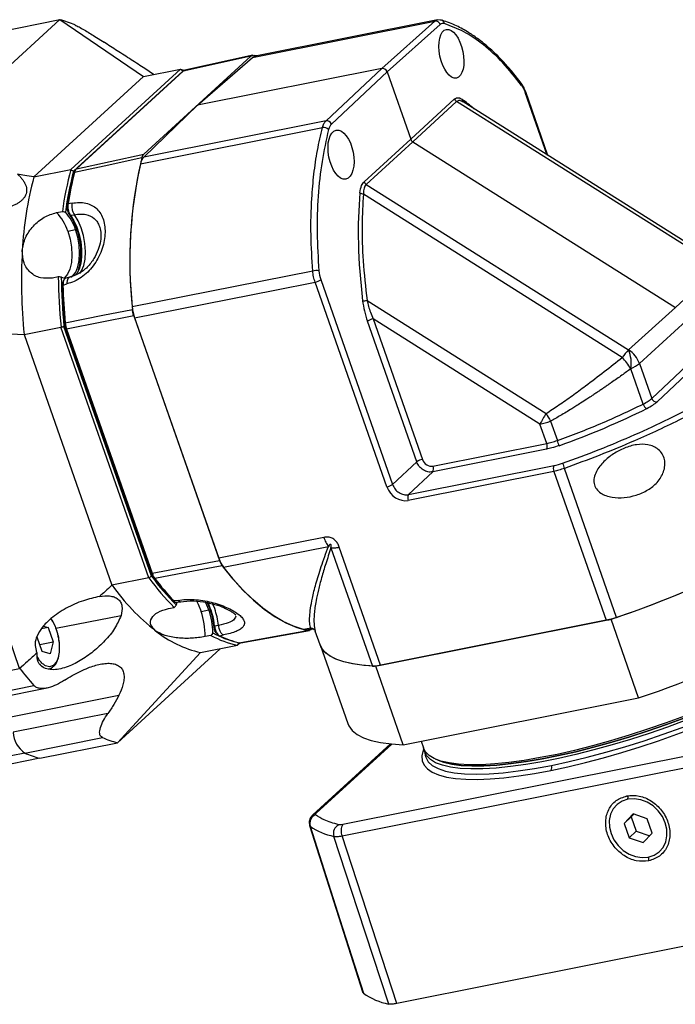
# Model space of a CAD drawing. Header units: millimetres. Extents: x 3238 to 4294, y 1113 to 1860.
# Tile 10 of 17: x 4094 to 4178, y 1322 to 1449. Entities that reach past the tile are written whole.
import ezdxf

# ---------------------------------------------------------------- set-up
doc = ezdxf.new("R2010")
doc.units = ezdxf.units.MM
doc.layers.get('0').update_dxf_attribs({"lineweight": 18})
doc.layers.add('标注线', color=7, linetype='Continuous', lineweight=20)

# ---------------------------------------------------------------- blocks, each defined once
blk = doc.blocks.new('142D11111')
at = {"linetype": 'Continuous', "lineweight": 25}
for p, q in [((80.62, 54.9), (100.72, 73.29)), ((90.22, 71.19), (100.72, 73.29)), ((100.72, 73.29), (112.04, 65.58)), ((126.79, 68.16), (151.47, 73.08)), ((151.84, 73.26), (127.16, 68.34)), ((144.28, 66.69), (151.47, 73.08)), ((152.19, 72.62), (145, 66.23)), ((152.39, 73.23), (151.82, 73.26)), ((105.46, 71.02), (106.68, 70.24)), ((126.57, 68.34), (112.08, 55.1)), ((126.57, 68.34), (117.41, 66.32)), ((126.83, 68.47), (117.62, 66.44)), ((119.33, 61.72), (126.79, 68.16)), ((127.33, 68.38), (126.99, 68.46)), ((113.4, 65.85), (112.19, 66.67)), ((144.28, 66.69), (119.33, 61.72)), ((136.74, 59.61), (144.28, 66.69)), ((112.04, 65.58), (97.19, 52)), ((102.18, 52.99), (117.03, 66.57)), ((102.57, 52.79), (117.36, 66.32)), ((117.41, 66.32), (102.97, 53.11)), ((112.04, 65.58), (117.03, 66.57)), ((145, 66.23), (137.46, 59.15)), ((145, 66.23), (148.2, 57.11)), ((163.18, 64.66), (163.17, 64.67)), ((166.69, 54.96), (163.72, 63.43)), ((166.79, 54.9), (163.77, 63.52)), ((163.77, 63.52), (163.77, 63.52)), ((112.06, 54.69), (119.33, 61.72)), ((148.2, 57.11), (154.13, 62.56)), ((154.42, 62.2), (148.49, 56.74)), ((189.95, 39.79), (154.42, 62.2)), ((190.4, 40.01), (155.3, 62.15)), ((111.6, 53.77), (136.26, 58.69)), ((136.74, 59.61), (112.06, 54.69)), ((141.88, 51.36), (148.2, 57.11)), ((148.49, 56.74), (142.18, 51)), ((148.49, 56.74), (184.03, 34.33)), ((102.97, 53.11), (112.08, 55.1)), ((97.19, 52), (102.18, 52.99)), ((102.57, 52.34), (102.69, 52.59)), ((102.57, 52.34), (102.66, 52.56)), ((102.79, 52.86), (102.65, 52.56)), ((142.18, 51), (177.71, 28.59)), ((176.85, 27.58), (141.8, 49.69)), ((101.81, 48.38), (101.7, 48.16)), ((102.35, 48.45), (101.81, 48.38)), ((100.25, 47.18), (101.04, 47.33)), ((101.96, 47), (102.14, 46.82)), ((102.14, 46.82), (102.67, 46.89)), ((105.79, 45.86), (105.85, 45.75)), ((101.78, 44.66), (102.83, 44.87)), ((134.94, 39.27), (110.5, 34.4)), ((184.03, 34.33), (189.95, 39.78)), ((100.49, 38.48), (99.7, 38.32)), ((100.91, 38.44), (101.44, 38.26)), ((101.02, 37.24), (101.13, 37.37)), ((101.21, 37.98), (101.09, 37.69)), ((101.13, 37.37), (101.67, 37.54)), ((101.99, 38.42), (101.39, 38.24)), ((129.83, 36.69), (135.26, 37.77)), ((144.98, 10.05), (135.26, 37.77)), ((136.02, 38.1), (145.75, 10.37)), ((110.82, 32.91), (129.83, 36.69)), ((142.29, 35.28), (166.53, 19.99)), ((177.71, 28.59), (184.03, 34.33)), ((101.32, 32.18), (101.42, 32.27)), ((110.72, 33.19), (101.62, 31.39)), ((110.72, 33.19), (122.32, 0.1)), ((110.82, 32.91), (122.23, 0.38)), ((149.01, 13.44), (142.35, 32.46)), ((165.7, 18.54), (143.11, 32.79)), ((143.11, 32.79), (149.78, 13.77)), ((185.49, 32.51), (179.18, 26.76)), ((79.16, 31.4), (95.86, 30.68)), ((95.26, -14.53), (79.16, 31.4)), ((95.86, 30.68), (100.85, 31.68)), ((95.86, 30.68), (107.76, -3.25)), ((112.75, -2.26), (100.85, 31.68)), ((113.12, -2.03), (101.26, 31.77)), ((101.48, 31.45), (101.62, 31.39)), ((113.05, -1.56), (101.48, 31.45)), ((101.62, 31.39), (113.19, -1.62)), ((179.18, 26.76), (180.84, 22.02)), ((180.84, 22.02), (187.1, 27.91)), ((187.82, 27.45), (181.56, 21.57)), ((179.68, 21.26), (178, 26.04)), ((167.14, 18.94), (168.06, 16.33)), ((166.62, 15.92), (165.7, 18.54)), ((166.57, 15.14), (151.18, 12.08)), ((151.22, 12.86), (166.62, 15.92)), ((145.75, 10.37), (149.01, 13.44)), ((167.58, 12.15), (147.87, 8.22)), ((147.91, 9), (167.63, 12.93)), ((151.18, 12.08), (147.91, 9)), ((167.58, 12.15), (174.65, -8.01)), ((176.08, -7.61), (169.01, 12.55)), ((136.43, 3.22), (122.23, 0.38)), ((122.85, -0.83), (137.06, 2)), ((137.41, 1.78), (143.02, -14.2)), ((144.13, -14.09), (138.53, 1.89)), ((113.19, -1.62), (122.32, 0.1)), ((112.75, -2.26), (107.76, -3.25)), ((113.19, -1.62), (113.05, -1.56)), ((113.36, -2.16), (113.56, -2.34)), ((116.12, -5.38), (115.9, -5.17)), ((115.93, -5.2), (116.17, -5.44)), ((116.7, -5.31), (116.12, -5.38)), ((115.39, -6.42), (116.18, -6.27)), ((116.45, -5.57), (117.08, -5.49)), ((116.55, -5.54), (116.47, -5.95)), ((119.83, -6.8), (120.88, -6.59)), ((121.67, -6.43), (121.39, -5.74)), ((100.18, -9.09), (108.99, -7.34)), ((124.42, -7.19), (124.45, -7.28)), ((175.32, -7.87), (143.47, -14.22)), ((179.05, -18.51), (175.32, -7.87)), ((99.11, -8.97), (98.22, -9.15)), ((98.5, -8.8), (99.11, -8.97)), ((99.11, -8.97), (99.79, -10.91)), ((121.65, -8.81), (121.56, -8.89)), ((122.17, -8.7), (121.65, -8.81)), ((134.67, -9.08), (133.71, -9.27)), ((134.07, -9.28), (134.74, -9.15)), ((134.66, -9.29), (134.8, -9.15)), ((134.67, -9.08), (134.74, -9.14)), ((135.2, -9.17), (135.2, -9.14)), ((135.21, -9.31), (135.2, -9.2)), ((144.13, -14.09), (174.65, -8.01)), ((98.32, -12.25), (97.64, -10.31)), ((121.16, -10.06), (120.37, -10.22)), ((122.31, -10.1), (122.84, -9.98)), ((125.2, -11.05), (134.49, -9.4)), ((135.95, -11.33), (135.29, -9.47)), ((97.97, -11.27), (99.79, -10.91)), ((99.79, -10.91), (99.39, -12.55)), ((122.42, -11.85), (108.49, -24.59)), ((119.76, -12.38), (124.75, -11.39)), ((125.13, -11.04), (124.75, -11.39)), ((125, -11.05), (125.2, -11.04)), ((135.94, -11.33), (139.67, -21.96)), ((99.39, -12.55), (98.32, -12.25)), ((108.49, -24.59), (119.76, -12.38)), ((84.76, -16.62), (95.26, -14.53)), ((147.2, -24.86), (143.47, -14.22)), ((86.69, -18.92), (97.2, -16.83)), ((87.74, -19.41), (98.97, -17.17)), ((93.83, -21.12), (108.7, -18.16)), ((147.2, -24.86), (179.05, -18.51)), ((107.21, -20.61), (94.36, -23.17)), ((95.96, -25.97), (106.46, -23.88)), ((97.99, -26.68), (108.49, -24.59)), ((145.45, -24.74), (134.97, -34.33)), ((135.4, -34.11), (145.63, -24.76)), ((149.6, -24.38), (149.92, -25.29)), ((95.96, -25.97), (63.39, -32.46)), ((190.54, -25.39), (139.02, -35.65)), ((150.04, -25.56), (150.14, -26.21)), ((150.14, -26.21), (150.15, -26.24)), ((97.99, -26.68), (65.42, -33.17)), ((138.91, -37.19), (190.43, -26.92)), ((151.52, -26.78), (151.9, -26.95)), ((177.47, -31.77), (177.64, -31.91)), ((177.62, -32.22), (177.64, -31.91)), ((134.97, -34.33), (134.98, -34.31)), ((178.31, -34.2), (177.08, -35.49)), ((178.06, -34.59), (177.08, -35.49)), ((178.4, -34.23), (178.06, -34.59)), ((178.06, -34.59), (178.74, -36.53)), ((180.23, -34.86), (178.31, -34.2)), ((134.52, -35.79), (141.74, -58.41)), ((134.56, -35.78), (134.59, -35.88)), ((177.08, -35.49), (177.76, -37.43)), ((180.91, -36.8), (180.23, -34.86)), ((146.32, -59.89), (138.91, -37.19)), ((178.74, -36.53), (177.76, -37.43)), ((178.74, -36.53), (180.57, -37.16)), ((179.67, -38.08), (180.91, -36.8)), ((177.76, -37.43), (179.67, -38.08)), ((180.37, -40.06), (180.45, -40.12)), ((180.42, -40.57), (180.45, -40.12)), ((198.24, -49.54), (146.32, -59.89))]:
    blk.add_line(p, q, dxfattribs=at)
at = {"linetype": 'Continuous', "lineweight": 25, "flags": 128}
for points in [[(117.03, 66.57), (117.48, 66.47), (117.65, 66.43)], [(111.8, 54.57), (106.7, 53.46), (102.69, 52.59)], [(102.14, 46.82), (102.61, 46.07), (103, 45.2), (103.32, 44.23), (103.53, 43.21), (103.64, 42.18), (103.64, 41.2), (103.53, 40.31), (103.31, 39.54), (102.99, 38.93), (102.84, 38.73)], [(103.41, 38.94), (103.63, 39.28), (103.93, 40), (104.12, 40.89), (104.17, 41.91), (104.1, 42.99), (103.9, 44.08), (103.58, 45.13), (103.17, 46.08), (102.67, 46.89)], [(101.78, 44.66), (102.09, 43.59), (102.27, 42.49), (102.33, 41.41), (102.26, 40.4), (102.06, 39.52), (101.74, 38.82), (101.32, 38.33), (101.28, 38.29)], [(102.21, 38.42), (102.46, 38.61), (102.85, 39.13), (103.14, 39.84), (103.32, 40.71), (103.38, 41.7), (103.32, 42.76), (103.13, 43.83), (102.83, 44.87)], [(102, 38.41), (101.96, 38.41), (101.78, 38.22), (101.69, 37.96), (101.67, 37.73), (101.67, 37.59), (101.67, 37.55), (101.67, 37.54), (101.67, 37.54), (101.67, 37.54), (101.67, 37.54), (101.67, 37.54)], [(101.42, 32.27), (106.52, 33.28), (110.53, 34.07)], [(122.69, -0.62), (117.58, -1.59), (113.56, -2.34)], [(122.69, -0.62), (124.07, -2.35), (125.48, -3.91), (126.92, -5.3), (128.37, -6.5), (129.84, -7.52), (131.31, -8.35), (132.78, -8.97), (134.24, -9.4)], [(133.71, -9.27), (132.34, -8.8), (130.95, -8.16), (129.57, -7.35), (128.19, -6.36), (126.83, -5.21), (125.48, -3.9), (124.15, -2.44), (122.85, -0.83)], [(119.18, -5.39), (119.42, -5.83), (119.83, -6.8)], [(120.88, -6.59), (120.48, -5.64), (120.41, -5.51)], [(125, -11.05), (130.17, -10.13), (134.24, -9.4)], [(185.26, -20.97), (182.78, -21.89), (180.28, -22.76), (177.77, -23.57), (175.27, -24.32), (172.8, -25), (170.38, -25.61), (168.02, -26.15), (165.75, -26.6), (163.57, -26.97), (161.51, -27.25), (159.58, -27.45), (157.79, -27.55), (156.15, -27.56), (154.68, -27.49), (153.39, -27.32), (152.29, -27.06), (151.38, -26.72), (150.68, -26.29), (150.18, -25.78), (149.92, -25.29)], [(185.45, -21.53), (182.97, -22.45), (180.47, -23.32), (177.96, -24.13), (175.47, -24.88), (173, -25.56), (170.58, -26.17), (168.22, -26.71), (165.95, -27.16), (163.77, -27.53), (161.71, -27.81), (159.77, -28.01), (157.98, -28.11), (156.35, -28.12), (154.88, -28.05), (153.59, -27.88), (152.49, -27.62), (151.58, -27.28), (150.87, -26.85), (150.37, -26.34), (150.08, -25.75), (150.04, -25.56)], [(185.3, -21.19), (182.84, -22.1), (180.36, -22.96), (177.88, -23.77), (175.41, -24.51), (172.96, -25.19), (170.57, -25.79), (168.23, -26.32), (165.98, -26.77), (163.83, -27.13), (161.79, -27.41), (159.87, -27.6), (158.1, -27.71), (156.48, -27.72), (155.02, -27.64), (153.75, -27.48), (152.65, -27.22), (151.9, -26.95)], [(151.9, -26.95), (152.65, -27.22), (153.75, -27.48), (155.02, -27.64), (156.48, -27.72), (158.1, -27.71), (159.87, -27.6), (161.79, -27.41), (163.83, -27.13), (165.98, -26.77), (168.23, -26.32), (170.57, -25.79), (172.96, -25.19), (175.41, -24.51), (177.88, -23.77), (180.36, -22.96), (182.84, -22.1), (185.3, -21.19)], [(143.47, -14.22), (141.85, -14.12), (140.4, -13.92), (139.14, -13.64), (138.08, -13.27), (137.21, -12.82), (136.55, -12.28), (136.09, -11.67), (135.94, -11.33)], [(143.02, -14.2), (141.58, -14.09), (140.3, -13.91), (139.17, -13.65), (138.19, -13.32), (137.38, -12.92), (136.73, -12.46), (136.25, -11.93), (135.95, -11.33)], [(167.25, -27.65), (169.64, -27.14), (172.11, -26.54), (174.64, -25.87), (177.21, -25.12), (179.8, -24.31), (182.38, -23.43), (184.95, -22.5), (187.48, -21.52), (189.95, -20.5), (192.34, -19.44), (194.64, -18.37), (196.82, -17.27), (198.88, -16.17), (200.79, -15.06), (202.54, -13.97), (204.11, -12.89), (205.5, -11.83), (206.7, -10.81)], [(167.17, -28.33), (169.48, -27.84), (171.86, -27.27), (174.29, -26.63), (176.77, -25.92), (179.26, -25.15), (181.76, -24.32), (184.25, -23.44), (186.71, -22.51), (189.12, -21.54), (191.47, -20.54), (193.74, -19.51), (195.92, -18.46), (197.99, -17.4), (199.93, -16.33), (201.74, -15.27), (203.4, -14.21), (204.9, -13.17), (206.02, -12.32)], [(139.67, -21.96), (139.82, -22.3), (140.28, -22.92), (140.94, -23.46), (141.81, -23.91), (142.87, -24.28), (144.13, -24.56), (145.58, -24.75), (147.2, -24.86)], [(149.96, -25.39), (149.88, -25.6), (149.72, -26.34), (149.76, -27.01), (150.01, -27.61), (150.47, -28.13), (151.13, -28.58), (151.98, -28.94), (153.03, -29.22), (154.26, -29.42), (155.66, -29.52), (157.24, -29.54), (158.96, -29.47), (160.83, -29.31), (162.83, -29.07), (164.95, -28.74), (167.17, -28.33)], [(150.15, -26.24), (150.23, -26.55), (150.57, -27.15), (151.13, -27.66), (151.91, -28.08), (152.9, -28.41), (154.09, -28.65), (155.48, -28.79), (157.06, -28.84), (158.81, -28.79), (160.72, -28.64), (162.77, -28.4), (164.95, -28.07), (167.25, -27.65)], [(177.62, -32.22), (176.84, -32.49), (176.16, -32.93), (175.63, -33.54), (175.26, -34.27), (175.09, -35.1), (175.1, -35.99), (175.32, -36.88), (175.72, -37.73), (176.28, -38.5), (176.98, -39.16), (177.78, -39.66), (178.64, -39.99), (179.52, -40.13), (180.37, -40.06)], [(180.37, -40.06), (181.15, -39.8), (181.83, -39.36), (182.36, -38.75), (182.73, -38.01), (182.9, -37.18), (182.89, -36.3), (182.67, -35.41), (182.27, -34.56), (181.71, -33.78), (181.01, -33.13), (180.21, -32.62), (179.35, -32.29), (178.47, -32.16), (177.62, -32.22)], [(134.59, -35.88), (138.62, -48.51), (141.8, -58.49)], [(145.22, -59.95), (141.06, -47.21), (137.8, -37.25)]]:
    blk.add_lwpolyline(points, dxfattribs=at)
at = {"linetype": 'Continuous', "lineweight": 25}
for centre, radius, start, end in [((96.32, 57.51), 16.38, 66.8664, 74.3986), ((151.56, 72.42), 0.661, 17.5685, 97.9522), ((152.27, 72.79), 0.457, 63.047, 101.3866), ((152.21, 72.73), 0.539, 2.6897, 61.2683), ((127.32, 67.58), 0.782, 101.7641, 131.8334), ((162.94, 64.49), 0.299, 342.8087, 34.4233), ((163.67, 63.51), 0.101, 301.0568, 2.3614), ((154.8, 62.8), 0.709, 199.4504, 237.9693), ((155.61, 62.47), 0.451, 175.694, 229.2311), ((136.42, 57.8), 0.902, 43.1136, 99.8771), ((136.82, 58.93), 0.676, 18.6254, 96.8953), ((113.45, 53.42), 1.88, 137.521, 169.1004), ((170.5, 40.64), 60.33, 166.643, 186.2432), ((171.27, 40.66), 61.09, 167.6023, 185.8796), ((145.42, 39.29), 49.88, 165.2432, 176.8519), ((145.93, 41.22), 45.3, 164.9423, 172.2463), ((146.06, 41.16), 45.02, 165.0247, 172.233), ((145.25, 41.26), 44.09, 165.4531, 170.9963), ((145.71, 41.42), 44.44, 165.4531, 170.9963), ((142.57, 51.61), 0.726, 199.9008, 237.5189), ((141.87, 50.64), 0.949, 235.4754, 265.5635), ((96.01, 42.87), 6.04, 17.206, 45.442), ((96.78, 42.94), 6.35, 17.6752, 42.6096), ((94.29, 41.8), 9.27, 345.0369, 34.1704), ((166.49, 37.88), 70.99, 176.6532, 185.8225), ((135.43, 36.87), 2.45, 82.0338, 101.524), ((175.05, 39.09), 74.56, 180.4656, 185.7036), ((174.85, 39.05), 73.95, 180.4716, 185.6479), ((175.81, 39.18), 74.71, 181.3877, 185.3079), ((134.92, 39.64), 1.9, 280.3373, 305.6203), ((175.12, 39.04), 74.12, 181.3877, 185.3079), ((141.81, 38.39), 3.14, 267.7392, 278.7228), ((116.7, 34.96), 6.23, 185.1041, 199.2058), ((143.45, 30.92), 1.9, 100.3373, 125.6203), ((183.18, 23.03), 7.8, 134.5835, 144.3004), ((175.76, 25.53), 3.63, 19.9008, 57.5189), ((173.23, 26.79), 4.83, 351.0809, 21.925), ((173.23, 26.79), 4.83, 351.0712, 21.9103), ((170.64, 21.77), 8.5, 30.1037, 43.1187), ((175.81, 30.9), 5.33, 294.3263, 309.1799), ((181.48, 22.24), 0.676, 198.6254, 276.8953), ((180.02, 11.35), 16.02, 147.3676, 153.3547), ((211.45, 45.45), 51.63, 209.5339, 210.8889), ((180.59, 21.5), 0.94, 194.7923, 243.328), ((163.48, 29.36), 11.04, 281.5959, 289.3663), ((145.28, 8), 24.25, 18.3361, 20.0876), ((165.86, 15.58), 0.836, 328.8854, 24.5861), ((150.12, 11.9), 1.9, 100.3373, 125.6203), ((150.46, 12.51), 0.836, 328.8854, 24.5861), ((168.34, 12.5), 0.836, 148.8854, 204.5861), ((184.71, 18.33), 16.73, 197.66, 200.1986), ((144.64, 11.92), 1.9, 280.3373, 305.6203), ((148.63, 8.57), 0.836, 148.8854, 204.5861), ((126.45, 1.8), 4.46, 198.5182, 216.1699), ((129.87, 127.64), 142.93, 288.5405, 297.679), ((129.3, 129.18), 144.57, 288.8777, 297.0753), ((140.65, 18.11), 34.54, 216.1371, 224.8905), ((140.72, 18.2), 34.22, 216.2269, 224.8836), ((141.18, 18.67), 34.75, 216.8268, 223.3247), ((141.6, 18.65), 35.02, 216.8268, 223.3247), ((132.42, 14.39), 30.31, 215.5884, 231.7853), ((111.39, -9.88), 10.23, 5.5193, 25.0338), ((112.12, -9.73), 9.57, 5.4853, 25.8034), ((111.58, -9.84), 9.85, 0.7187, 19.2685), ((112.25, -9.71), 9.97, 5.8221, 19.2047), ((110.61, -10.03), 9.76, 358.9205, 19.3285), ((172.44, 2.79), 11.02, 281.591, 289.2811), ((133.92, -8.53), 0.773, 253.8809, 280.8232), ((123.2, 2.5), 15.27, 231.3545, 256.994), ((127.53, 1.62), 13.3, 241.4058, 257.9651), ((127.8, 2), 13.34, 241.4753, 256.4888), ((127.96, 1.58), 12.97, 244.2225, 256.8293), ((133.6, 117), 142.93, 288.5405, 297.679), ((130.3, 12.93), 44.51, 218.0871, 221.9548), ((143.09, -9.38), 4.82, 269.0843, 282.4866), ((98.14, -22.88), 3.79, 184.4943, 234.7921), ((112.9, -8.81), 16.38, 246.8664, 254.3986), ((102.39, -10.9), 16.38, 246.8664, 254.3986), ((166.54, -27.91), 0.761, 326.5434, 20.251), ((135.79, -35.51), 1.26, 111.5412, 196.9596), ((135.57, -34.99), 0.895, 100.8228, 130.8934), ((139.6, -28.58), 8.86, 235.5403, 258.3161), ((139.04, -36.85), 1.3, 116.3111, 197.9613), ((140.4, -36.52), 1.63, 147.8291, 204.1715), ((146.95, -51.15), 8.97, 234.9904, 258.866)]:
    blk.add_arc(centre, radius, start, end, dxfattribs=at)
for centre, major_axis, ratio in [((153.71, 68.68), (-0.68, 3.3), 0.468982), ((138.77, 55.02), (-0.64, 3.3), 0.498307)]:
    blk.add_ellipse(centre, major_axis=major_axis, ratio=ratio, dxfattribs=at)
for centre, major_axis, ratio, start_param, end_param in [((152.96, 70.37), (-0.49, 2.4), 0.468982, 6.042132, 6.547815), ((144.47, 66.13), (-0.413, 0.452), 0.840241, 4.242863, 5.813355), ((162.78, 62.54), (-0.49, 2.4), 0.468982, 4.994472, 5.499832), ((160.27, 22.67), (-11.58, 41.6), 0.341812, 5.792966, 5.881807), ((138.26, 56.93), (-0.46, 2.4), 0.498307, 0.30496, 0.810644), ((148.73, 57.21), (-0.413, 0.452), 0.840183, 1.100581, 1.885853), ((160.28, 22.68), (-11.76, 41.34), 0.366516, 0.754164, 1.159624), ((137.04, 39), (-0.46, 2.4), 0.498307, 1.352942, 1.858303), ((143.89, 33.76), (-1.39, 4.9), 0.366516, 1.159624, 1.733385), ((158.39, 50.47), (31.94, -18.4), 0.382433, 5.561137, 5.561344), ((157.25, 48.14), (34.92, -17.33), 0.396262, 5.529104, 5.52931), ((178.43, 20.96), (3.45, 1.25), 0.260445, 5.141045, 5.74097), ((166.03, 23.11), (28.21, 10.18), 0.260445, 4.69896, 5.141045), ((150.83, 13.98), (-0.826, 0.904), 0.840241, 1.101271, 2.671762), ((168.6, 13.87), (2.3, 0.83), 0.260445, 4.187627, 4.692968), ((147.08, 10.46), (-1.65, 1.81), 0.840241, 1.101271, 2.671762)]:
    blk.add_ellipse(centre, major_axis=major_axis, ratio=ratio, start_param=start_param, end_param=end_param, dxfattribs=at)
for points, knots in [([(102.75, 72.57), (102.83, 72.54), (102.99, 72.47), (103.4, 72.25), (103.99, 71.92), (104.73, 71.48), (105.22, 71.18), (105.46, 71.02)], [0, 0, 0, 0, 0.123141, 0.250178, 0.500034, 0.749069, 1, 1, 1, 1]), ([(151.47, 73.08), (151.58, 73.17), (151.69, 73.26), (151.82, 73.25), (151.83, 73.25)], [0, 0, 0, 0, 0.941225, 1, 1, 1, 1]), ([(163.17, 64.67), (162.73, 65.24), (161.92, 66.29), (160.77, 67.58), (159.82, 68.55), (159.05, 69.27), (158.27, 69.94), (157.31, 70.71), (155.97, 71.63), (154.32, 72.56), (153.12, 72.97), (152.47, 73.19)], [0, 0, 0, 0, 0.12973, 0.239532, 0.329478, 0.399592, 0.454817, 0.545654, 0.667722, 0.821114, 1, 1, 1, 1]), ([(163.22, 64.4), (162.38, 65.45), (160.7, 67.56), (158.06, 69.96), (155.4, 71.79), (153.63, 72.43), (152.75, 72.75)], [0, 0, 0, 0, 0.249992, 0.49999, 0.749992, 1, 1, 1, 1]), ([(112.19, 66.67), (111.89, 66.86), (111.29, 67.26), (110.03, 68.08), (108.45, 69.09), (107.27, 69.86), (106.68, 70.24)], [0, 0, 0, 0, 0.163087, 0.330396, 0.665416, 1, 1, 1, 1]), ([(126.57, 68.34), (126.63, 68.39), (126.76, 68.49), (126.91, 68.47), (126.99, 68.46)], [0, 0, 0, 0, 0.500843, 1, 1, 1, 1]), ([(117.03, 66.57), (117.1, 66.53), (117.21, 66.44), (117.32, 66.36), (117.36, 66.32)], [0, 0, 0, 0, 0.56, 1, 1, 1, 1]), ([(117.84, 66.44), (117.76, 66.45), (117.61, 66.47), (117.48, 66.37), (117.41, 66.32)], [0, 0, 0, 0, 0.501333, 1, 1, 1, 1]), ([(163.77, 63.52), (163.67, 63.76), (163.51, 64.18), (163.28, 64.51), (163.18, 64.66)], [0, 0, 0, 0, 0.558247, 1, 1, 1, 1]), ([(154.13, 62.56), (154.31, 62.66), (154.63, 62.83), (155, 62.6), (155.17, 62.51)], [0, 0, 0, 0, 0.557223, 1, 1, 1, 1]), ([(155.29, 62.13), (155.14, 62.22), (154.9, 62.35), (154.61, 62.33), (154.49, 62.24), (154.42, 62.2)], [0, 0, 0, 0, 0.467857, 0.734157, 1, 1, 1, 1]), ([(134.94, 39.27), (134.84, 40.91), (134.63, 44.25), (134.75, 48.62), (135.08, 52.42), (135.55, 55.65), (136.02, 57.67), (136.26, 58.69)], [0, 0, 0, 0, 0.23323, 0.4776, 0.646776, 0.82091, 1, 1, 1, 1]), ([(137.08, 58.42), (136.76, 57), (136.12, 54.16), (135.62, 49.44), (135.45, 44.47), (135.66, 41.02), (135.77, 39.3)], [0, 0, 0, 0, 0.250008, 0.50001, 0.750008, 1, 1, 1, 1]), ([(111.8, 54.57), (111.84, 54.68), (111.91, 54.9), (112.02, 55.03), (112.08, 55.1)], [0, 0, 0, 0, 0.500843, 1, 1, 1, 1]), ([(94.96, 52.38), (95.08, 52.27), (95.31, 52.06), (95.61, 51.7), (95.87, 51.33), (96.13, 50.81), (96.27, 50.11), (96.06, 49.44), (95.72, 48.98), (95.39, 48.69), (95.02, 48.43), (94.48, 48.16), (93.73, 47.9), (92.46, 47.65), (90.79, 47.59), (88.81, 47.85), (86.86, 48.38), (85.69, 49.01), (85.1, 49.33)], [0, 0, 0, 0, 0.032196, 0.062788, 0.095128, 0.125725, 0.188392, 0.251013, 0.281701, 0.313912, 0.344455, 0.376737, 0.436576, 0.501868, 0.626725, 0.750782, 0.875587, 1, 1, 1, 1]), ([(97.19, 52), (96.77, 52.07), (96.03, 52.2), (95.29, 52.33), (94.96, 52.38)], [0, 0, 0, 0, 0.56, 1, 1, 1, 1]), ([(102.18, 52.99), (102.25, 52.95), (102.38, 52.89), (102.51, 52.82), (102.57, 52.79)], [0, 0, 0, 0, 0.56, 1, 1, 1, 1]), ([(102.97, 53.11), (102.91, 53.05), (102.79, 52.92), (102.72, 52.7), (102.69, 52.59)], [0, 0, 0, 0, 0.501333, 1, 1, 1, 1]), ([(141.33, 49.86), (141.39, 50.22), (141.48, 50.86), (141.76, 51.21), (141.88, 51.36)], [0, 0, 0, 0, 0.560898, 1, 1, 1, 1]), ([(142.18, 51), (142.12, 50.93), (142, 50.79), (141.84, 50.38), (141.81, 49.97), (141.8, 49.69)], [0, 0, 0, 0, 0.247772, 0.494796, 1, 1, 1, 1]), ([(141.8, 49.69), (141.72, 48.3), (141.54, 45.37), (141.71, 40.52), (142.09, 37.08), (142.29, 35.28)], [0, 0, 0, 0, 0.303711, 0.636566, 1, 1, 1, 1]), ([(102.35, 48.45), (102.68, 48.5), (103.34, 48.6), (104.25, 48.48), (105.06, 48.19), (105.73, 47.7), (106.26, 47.03), (106.62, 46.21), (106.82, 45.26), (106.84, 44.23), (106.69, 43.14), (106.36, 42.04), (105.88, 40.96), (105.25, 39.97), (104.49, 39.09), (103.62, 38.38), (102.67, 37.82), (102, 37.63), (101.67, 37.54)], [0, 0, 0, 0, 0.062286, 0.125157, 0.187785, 0.250224, 0.312467, 0.37555, 0.438233, 0.500341, 0.562353, 0.625255, 0.688194, 0.750166, 0.812217, 0.874768, 0.937738, 1, 1, 1, 1]), ([(101.96, 47), (101.91, 47.09), (101.8, 47.27), (101.71, 47.6), (101.67, 47.91), (101.69, 48.08), (101.7, 48.16)], [0, 0, 0, 0, 0.279772, 0.558986, 0.778918, 1, 1, 1, 1]), ([(101.81, 48.38), (101.79, 48.25), (101.76, 47.99), (101.83, 47.55), (101.92, 47.25), (102, 47.07), (102.05, 46.95), (102.11, 46.87), (102.14, 46.82)], [0, 0, 0, 0, 0.25013, 0.499576, 0.748978, 0.793396, 0.874191, 1, 1, 1, 1]), ([(102.35, 48.45), (102.35, 48.45), (102.35, 48.45), (102.35, 48.45), (102.35, 48.44), (102.35, 48.43), (102.34, 48.37), (102.32, 48.23), (102.31, 47.97), (102.36, 47.6), (102.48, 47.19), (102.61, 46.98), (102.67, 46.89)], [0, 0, 0, 0, 0.000056, 0.000559, 0.002011, 0.007607, 0.029706, 0.119453, 0.275081, 0.500746, 0.770191, 1, 1, 1, 1]), ([(95.62, 42.03), (95.72, 42.62), (95.93, 43.8), (97.06, 45.41), (98.57, 46.66), (99.69, 47), (100.25, 47.18)], [0, 0, 0, 0, 0.249989, 0.49977, 0.749442, 1, 1, 1, 1]), ([(101.04, 47.33), (101.12, 47.32), (101.26, 47.29), (101.39, 47.26), (101.45, 47.24)], [0, 0, 0, 0, 0.559993, 1, 1, 1, 1]), ([(102.67, 46.89), (102.96, 46.93), (103.5, 47.02), (104.45, 46.91), (105.14, 46.58), (105.59, 46.14), (105.72, 45.95), (105.79, 45.86)], [0, 0, 0, 0, 0.217093, 0.422045, 0.794825, 0.897467, 1, 1, 1, 1]), ([(105.86, 45.76), (105.95, 45.56), (106.15, 45.16), (106.28, 44.32), (106.23, 43.3), (105.93, 42.13), (105.33, 40.89), (104.44, 39.74), (103.26, 38.81), (102.37, 38.54), (101.92, 38.41)], [0, 0, 0, 0, 0.092098, 0.193761, 0.304942, 0.426123, 0.556476, 0.69576, 0.843531, 1, 1, 1, 1]), ([(99.7, 38.32), (99.15, 38.28), (98.05, 38.2), (96.66, 39), (95.72, 40.31), (95.65, 41.46), (95.62, 42.03)], [0, 0, 0, 0, 0.250003, 0.499792, 0.749457, 1, 1, 1, 1]), ([(135.26, 37.77), (135.18, 38.02), (135.03, 38.5), (134.97, 39.01), (134.94, 39.27)], [0, 0, 0, 0, 0.494566, 1, 1, 1, 1]), ([(100.91, 38.44), (100.83, 38.45), (100.69, 38.46), (100.55, 38.47), (100.49, 38.48)], [0, 0, 0, 0, 0.559993, 1, 1, 1, 1]), ([(101.02, 37.24), (101.02, 37.36), (101.03, 37.53), (101.08, 37.64), (101.1, 37.68)], [0, 0, 0, 0, 0.670366, 1, 1, 1, 1]), ([(101.45, 38.25), (101.44, 38.25), (101.43, 38.25), (101.36, 38.21), (101.24, 38.09), (101.13, 37.77), (101.13, 37.51), (101.13, 37.37)], [0, 0, 0, 0, 0.013468, 0.046471, 0.377066, 0.688218, 1, 1, 1, 1]), ([(142.29, 35.28), (142.35, 35.02), (142.48, 34.48), (142.75, 33.64), (142.99, 33.09), (143.11, 32.79)], [0, 0, 0, 0, 0.310039, 0.624389, 1, 1, 1, 1]), ([(110.72, 33.19), (110.67, 33.34), (110.58, 33.62), (110.55, 33.92), (110.53, 34.07)], [0, 0, 0, 0, 0.500843, 1, 1, 1, 1]), ([(101.48, 31.45), (101.44, 31.58), (101.36, 31.82), (101.33, 32.07), (101.32, 32.18)], [0, 0, 0, 0, 0.558209, 1, 1, 1, 1]), ([(101.42, 32.27), (101.44, 32.12), (101.48, 31.82), (101.57, 31.53), (101.62, 31.39)], [0, 0, 0, 0, 0.501333, 1, 1, 1, 1]), ([(100.85, 31.68), (100.93, 31.69), (101.07, 31.73), (101.2, 31.76), (101.26, 31.77)], [0, 0, 0, 0, 0.56, 1, 1, 1, 1]), ([(166.53, 19.99), (167.11, 20.37), (168.29, 21.15), (170.08, 22.4), (172.14, 23.91), (174.43, 25.66), (176.04, 26.94), (176.85, 27.58)], [0, 0, 0, 0, 0.158645, 0.325723, 0.501471, 0.748765, 1, 1, 1, 1]), ([(178, 26.04), (177.6, 25.75), (176.75, 25.13), (175.73, 24.42), (174.99, 23.9), (174.58, 23.61), (174.15, 23.32), (173.7, 23.02), (173.24, 22.71), (172.88, 22.47), (172.48, 22.21), (171.96, 21.86), (171.27, 21.42), (170.59, 20.98), (169.68, 20.42), (168.55, 19.74), (167.59, 19.19), (167.14, 18.94)], [0, 0, 0, 0, 0.118865, 0.253842, 0.291862, 0.330989, 0.371222, 0.412562, 0.455008, 0.49856, 0.512799, 0.564875, 0.641838, 0.700322, 0.748489, 0.883453, 1, 1, 1, 1]), ([(168.77, 13.25), (170.43, 13.86), (173.76, 15.08), (178.58, 17.11), (183.21, 19.23), (186.02, 20.7), (187.42, 21.43)], [0, 0, 0, 0, 0.249992, 0.49999, 0.749992, 1, 1, 1, 1]), ([(168.06, 16.33), (169.02, 16.68), (170.99, 17.4), (173.92, 18.6), (176.86, 19.89), (178.73, 20.8), (179.68, 21.26)], [0, 0, 0, 0, 0.237543, 0.483391, 0.737543, 1, 1, 1, 1]), ([(187.95, 20.85), (186.94, 20.32), (184.94, 19.27), (181.77, 17.74), (178.06, 16.07), (173.81, 14.31), (170.58, 13.13), (169.01, 12.55)], [0, 0, 0, 0, 0.17909, 0.353224, 0.5224, 0.76677, 1, 1, 1, 1]), ([(166.62, 15.92), (166.85, 15.98), (167.31, 16.08), (167.81, 16.25), (168.06, 16.33)], [0, 0, 0, 0, 0.501298, 1, 1, 1, 1]), ([(168.3, 15.63), (167.97, 15.52), (167.37, 15.32), (166.82, 15.2), (166.57, 15.14)], [0, 0, 0, 0, 0.559468, 1, 1, 1, 1]), ([(177.14, 15.3), (177.68, 15.49), (178.72, 15.85), (180.09, 15.83), (181.07, 15.55), (181.75, 15.13), (182.29, 14.54), (182.59, 13.77), (182.65, 12.93), (182.46, 12.1), (182.09, 11.33), (181.42, 10.45), (180.31, 9.56), (178.77, 8.89), (177.12, 8.54), (175.72, 8.58), (174.66, 8.84), (173.9, 9.19), (173.4, 9.65), (173.12, 10.13), (172.97, 10.64), (173, 11.34), (173.41, 12.39), (174.32, 13.5), (175.63, 14.59), (176.63, 15.06), (177.14, 15.3)], [0, 0, 0, 0, 0.06537, 0.124528, 0.156953, 0.18725, 0.218964, 0.249837, 0.280429, 0.312599, 0.342869, 0.375277, 0.435175, 0.500301, 0.564306, 0.624952, 0.658173, 0.687743, 0.719203, 0.735154, 0.750405, 0.779681, 0.813043, 0.875348, 0.937005, 1, 1, 1, 1]), ([(151.18, 12.08), (150.96, 12.06), (150.54, 12.03), (149.88, 12.32), (149.32, 12.8), (149.12, 13.23), (149.01, 13.44)], [0, 0, 0, 0, 0.250004, 0.5, 0.749996, 1, 1, 1, 1]), ([(169.01, 12.55), (168.76, 12.47), (168.27, 12.3), (167.81, 12.2), (167.58, 12.15)], [0, 0, 0, 0, 0.505434, 1, 1, 1, 1]), ([(145.75, 10.37), (145.85, 10.15), (146.05, 9.72), (146.61, 9.24), (147.26, 8.96), (147.69, 8.99), (147.91, 9)], [0, 0, 0, 0, 0.250017, 0.5, 0.749983, 1, 1, 1, 1]), ([(138.53, 1.89), (138.46, 2.07), (138.33, 2.4), (138, 2.83), (137.55, 3.15), (137, 3.29), (136.63, 3.24), (136.43, 3.22)], [0, 0, 0, 0, 0.201593, 0.38349, 0.558752, 0.768432, 1, 1, 1, 1]), ([(134.67, -9.08), (134.62, -8.86), (134.51, -8.41), (134.51, -7.5), (134.63, -6.38), (134.89, -4.93), (135.36, -3.07), (136.07, -0.74), (136.73, 1.07), (137.06, 2)], [0, 0, 0, 0, 0.112023, 0.228831, 0.35062, 0.477561, 0.63999, 0.814073, 1, 1, 1, 1]), ([(137.41, 1.78), (137.17, 1.06), (136.69, -0.34), (136.13, -2.23), (135.69, -3.9), (135.34, -5.56), (135.11, -7.13), (135.07, -8.53), (135.22, -9.16), (135.29, -9.47)], [0, 0, 0, 0, 0.140577, 0.274468, 0.401749, 0.522505, 0.690584, 0.849604, 1, 1, 1, 1]), ([(137.41, 1.78), (137.42, 1.88), (137.44, 2.02), (137.43, 2.17), (137.41, 2.23), (137.4, 2.25), (137.38, 2.26), (137.37, 2.27), (137.35, 2.27), (137.32, 2.27), (137.28, 2.25), (137.18, 2.16), (137.12, 2.07), (137.06, 2)], [0, 0, 0, 0, 0.321944, 0.448344, 0.468277, 0.484588, 0.498638, 0.512469, 0.527214, 0.544649, 0.590861, 0.690591, 1, 1, 1, 1]), ([(122.69, -0.62), (122.62, -0.52), (122.48, -0.31), (122.38, -0.04), (122.32, 0.1)], [0, 0, 0, 0, 0.500843, 1, 1, 1, 1]), ([(113.12, -2.03), (113.05, -2.07), (112.93, -2.15), (112.81, -2.23), (112.75, -2.26)], [0, 0, 0, 0, 0.56, 1, 1, 1, 1]), ([(113.36, -2.16), (113.3, -2.06), (113.18, -1.89), (113.09, -1.66), (113.05, -1.56)], [0, 0, 0, 0, 0.558209, 1, 1, 1, 1]), ([(113.19, -1.62), (113.24, -1.76), (113.35, -2.03), (113.49, -2.24), (113.56, -2.34)], [0, 0, 0, 0, 0.501333, 1, 1, 1, 1]), ([(107.76, -3.25), (107.45, -3.54), (106.89, -4.05), (106.33, -4.55), (106.09, -4.78)], [0, 0, 0, 0, 0.56, 1, 1, 1, 1]), ([(106.09, -4.78), (105.35, -4.95), (103.78, -5.31), (101.54, -6.32), (99.66, -7.55), (98.34, -8.86), (97.61, -10.03), (97.27, -11.14), (97.41, -11.79), (97.48, -12.08)], [0, 0, 0, 0, 0.1843, 0.389133, 0.590895, 0.724714, 0.836084, 0.92568, 1, 1, 1, 1]), ([(106.09, -4.78), (106.55, -4.72), (107.24, -4.64), (108.07, -4.83), (108.59, -5.11), (108.96, -5.55), (109.2, -6.29), (109.07, -6.92), (108.99, -7.34)], [0, 0, 0, 0, 0.249604, 0.374602, 0.499878, 0.625126, 0.750395, 1, 1, 1, 1]), ([(116.7, -5.31), (117.05, -5.26), (117.74, -5.17), (118.89, -5.18), (120.06, -5.31), (121.21, -5.54), (122.3, -5.87), (123.3, -6.26), (124.16, -6.69), (124.85, -7.14), (125.36, -7.6), (125.65, -8.04), (125.73, -8.47), (125.56, -8.86), (125.19, -9.21), (124.59, -9.52), (123.81, -9.78), (123.16, -9.92), (122.84, -9.98)], [0, 0, 0, 0, 0.062277, 0.124918, 0.187343, 0.249804, 0.312096, 0.374622, 0.437106, 0.499662, 0.5622, 0.624637, 0.687201, 0.749801, 0.812469, 0.875019, 0.937568, 1, 1, 1, 1]), ([(116.7, -5.31), (116.77, -5.38), (116.9, -5.5), (117.02, -5.49), (117.08, -5.48)], [0, 0, 0, 0, 0.514591, 1, 1, 1, 1]), ([(113.66, -9.43), (113.4, -9.16), (112.87, -8.62), (113.03, -7.69), (113.85, -6.87), (114.88, -6.57), (115.39, -6.42)], [0, 0, 0, 0, 0.249989, 0.49977, 0.749442, 1, 1, 1, 1]), ([(116.12, -5.38), (116.19, -5.45), (116.31, -5.57), (116.44, -5.56), (116.49, -5.55)], [0, 0, 0, 0, 0.572537, 1, 1, 1, 1]), ([(116.18, -6.27), (116.23, -6.21), (116.33, -6.1), (116.43, -6), (116.47, -5.95)], [0, 0, 0, 0, 0.559993, 1, 1, 1, 1]), ([(116.98, -5.51), (117.58, -5.44), (118.71, -5.31), (120.53, -5.54), (122.02, -5.93), (123.11, -6.36), (123.85, -6.76), (124.29, -7.07), (124.49, -7.27), (124.5, -7.28), (124.51, -7.29)], [0, 0, 0, 0, 0.188439, 0.35641, 0.503802, 0.629097, 0.732051, 0.82526, 0.917598, 1, 1, 1, 1]), ([(108.99, -7.34), (108.73, -7.94), (108.22, -9.15), (106.84, -10.79), (105.27, -12.26), (103.49, -13.5), (101.89, -14.28), (100.58, -14.64), (99.6, -14.73), (98.71, -14.57), (98, -14.1), (97.6, -13.34), (97.62, -12.72), (97.62, -12.41)], [0, 0, 0, 0, 0.1247, 0.249276, 0.374203, 0.498691, 0.623588, 0.686359, 0.749099, 0.811791, 0.874448, 0.937057, 1, 1, 1, 1]), ([(99.47, -7.8), (99.61, -8.01), (99.89, -8.43), (100.22, -9.23), (100.47, -10.11), (100.61, -11), (100.64, -11.82), (100.57, -12.7), (100.34, -13.52), (100.04, -13.87), (99.91, -14.03)], [0, 0, 0, 0, 0.116607, 0.237421, 0.358236, 0.475443, 0.586042, 0.688009, 0.86225, 1, 1, 1, 1]), ([(100.46, -10.02), (100.44, -9.95), (100.37, -9.59), (100.16, -8.98), (99.85, -8.28), (99.61, -7.93), (99.5, -7.78)], [0, 0, 0, 0, 0.082089, 0.413111, 0.744881, 1, 1, 1, 1]), ([(124.52, -7.47), (124.45, -7.64), (124.31, -7.98), (123.5, -8.41), (122.64, -8.6), (122.17, -8.7)], [0, 0, 0, 0, 0.333768, 0.629279, 1, 1, 1, 1]), ([(121.92, -9.75), (121.9, -9.73), (121.82, -9.67), (121.71, -9.46), (121.61, -9.18), (121.58, -8.99), (121.56, -8.89)], [0, 0, 0, 0, 0.112135, 0.456447, 0.727444, 1, 1, 1, 1]), ([(121.65, -8.81), (121.66, -8.89), (121.67, -9), (121.71, -9.14), (121.76, -9.35), (121.88, -9.63), (122.08, -9.95), (122.24, -10.05), (122.31, -10.1)], [0, 0, 0, 0, 0.125457, 0.208975, 0.235438, 0.500517, 0.750006, 1, 1, 1, 1]), ([(122.17, -8.7), (122.19, -8.83), (122.23, -9.12), (122.39, -9.52), (122.6, -9.84), (122.76, -9.94), (122.84, -9.98)], [0, 0, 0, 0, 0.229913, 0.499901, 0.757944, 1, 1, 1, 1]), ([(134.66, -9.29), (134.59, -9.33), (134.46, -9.43), (134.31, -9.41), (134.24, -9.4)], [0, 0, 0, 0, 0.500843, 1, 1, 1, 1]), ([(134.67, -9.08), (134.73, -9.08), (134.87, -9.08), (135.06, -9.16), (135.21, -9.29), (135.27, -9.41), (135.29, -9.47)], [0, 0, 0, 0, 0.244288, 0.5, 0.755712, 1, 1, 1, 1]), ([(134.73, -9.15), (134.79, -9.15), (134.92, -9.14), (135.11, -9.21), (135.19, -9.31), (135.22, -9.35)], [0, 0, 0, 0, 0.351823, 0.70928, 1, 1, 1, 1]), ([(99.86, -14.23), (99.9, -14.2), (100.07, -14.08), (100.29, -13.69), (100.52, -13.09), (100.65, -12.35), (100.68, -11.53), (100.61, -10.73), (100.5, -10.23), (100.46, -10.02)], [0, 0, 0, 0, 0.045699, 0.203978, 0.370111, 0.538875, 0.706966, 0.874367, 1, 1, 1, 1]), ([(120.37, -10.22), (119.79, -10.31), (118.61, -10.49), (116.64, -10.44), (114.84, -10.11), (114.06, -9.66), (113.66, -9.43)], [0, 0, 0, 0, 0.250003, 0.499792, 0.749457, 1, 1, 1, 1]), ([(121.43, -9.72), (121.38, -9.78), (121.29, -9.9), (121.2, -10.01), (121.16, -10.06)], [0, 0, 0, 0, 0.559993, 1, 1, 1, 1]), ([(121.92, -9.77), (121.95, -9.8), (122.03, -9.87), (122.1, -9.93), (122.14, -9.97)], [0, 0, 0, 0, 0.450604, 1, 1, 1, 1]), ([(124.75, -11.39), (124.79, -11.32), (124.86, -11.2), (124.92, -11.08), (124.95, -11.03)], [0, 0, 0, 0, 0.56, 1, 1, 1, 1]), ([(97.62, -12.41), (97.18, -12.81), (96.4, -13.51), (95.61, -14.22), (95.26, -14.53)], [0, 0, 0, 0, 0.56, 1, 1, 1, 1]), ([(97.48, -12.08), (97.5, -12.15), (97.54, -12.26), (97.6, -12.37), (97.62, -12.41)], [0, 0, 0, 0, 0.558615, 1, 1, 1, 1]), ([(99.91, -14.03), (99.76, -14.13), (99.42, -14.36), (98.87, -14.25), (98.36, -13.9), (97.97, -13.49), (97.75, -13.1), (97.65, -12.92)], [0, 0, 0, 0, 0.223983, 0.507302, 0.673102, 0.852937, 1, 1, 1, 1]), ([(97.99, -13.92), (98.08, -14.06), (98.24, -14.27), (98.4, -14.31), (98.46, -14.33)], [0, 0, 0, 0, 0.62471, 1, 1, 1, 1]), ([(99.1, -14.57), (99.11, -14.57), (99.28, -14.59), (99.56, -14.49), (99.77, -14.31), (99.86, -14.23)], [0, 0, 0, 0, 0.044678, 0.611117, 1, 1, 1, 1]), ([(99.91, -14.03), (99.92, -14.05), (99.93, -14.1), (99.92, -14.16), (99.91, -14.2), (99.88, -14.23), (99.84, -14.27), (99.8, -14.28), (99.78, -14.29)], [0, 0, 0, 0, 0.239457, 0.368361, 0.5, 0.631639, 0.760543, 1, 1, 1, 1]), ([(101.31, -16.13), (101.66, -15.91), (102.36, -15.47), (103.43, -14.91), (104.44, -14.46), (105.36, -14.14), (106.19, -13.93), (106.99, -13.82), (107.75, -13.83), (108.41, -13.99), (108.93, -14.32), (109.26, -14.8), (109.41, -15.38), (109.39, -16.03), (109.22, -16.95), (108.9, -17.68), (108.7, -18.16)], [0, 0, 0, 0, 0.083886, 0.167013, 0.248227, 0.312945, 0.37365, 0.438381, 0.498728, 0.561541, 0.624305, 0.687051, 0.749946, 0.810408, 0.875326, 1, 1, 1, 1]), ([(101.31, -16.13), (100.96, -16.34), (100.26, -16.77), (99.14, -17.18), (98.2, -17.29), (97.54, -17.13), (97.31, -16.93), (97.2, -16.83)], [0, 0, 0, 0, 0.248846, 0.498564, 0.748466, 0.878063, 1, 1, 1, 1]), ([(106.46, -23.88), (106.37, -23.82), (106.18, -23.7), (106.04, -23.25), (106.15, -22.52), (106.57, -21.57), (106.99, -20.93), (107.21, -20.61)], [0, 0, 0, 0, 0.121472, 0.250525, 0.500012, 0.749573, 1, 1, 1, 1]), ([(180.42, -40.57), (179.87, -40.61), (178.75, -40.7), (177.05, -39.95), (175.65, -38.67), (174.75, -37.01), (174.49, -35.21), (174.91, -33.58), (175.93, -32.29), (176.96, -31.94), (177.47, -31.77)], [0, 0, 0, 0, 0.12498, 0.249972, 0.37498, 0.5, 0.62502, 0.750028, 0.87502, 1, 1, 1, 1]), ([(177.47, -31.77), (178.03, -31.73), (179.14, -31.65), (180.84, -32.4), (182.24, -33.67), (183.14, -35.34), (183.4, -37.13), (182.98, -38.77), (181.96, -40.06), (180.94, -40.4), (180.42, -40.57)], [0, 0, 0, 0, 0.12498, 0.249972, 0.37498, 0.5, 0.62502, 0.750028, 0.87502, 1, 1, 1, 1]), ([(134.98, -34.31), (134.91, -34.39), (134.74, -34.55), (134.54, -34.89), (134.43, -35.33), (134.49, -35.64), (134.52, -35.79)], [0, 0, 0, 0, 0.191814, 0.426468, 0.700616, 1, 1, 1, 1]), ([(135.33, -34.35), (135.31, -34.31), (135.27, -34.25), (135.36, -34.15), (135.4, -34.11)], [0, 0, 0, 0, 0.559314, 1, 1, 1, 1]), ([(138.47, -35.68), (137.76, -35.48), (136.51, -35.12), (135.69, -34.58), (135.33, -34.35)], [0, 0, 0, 0, 0.56, 1, 1, 1, 1]), ([(139.02, -35.65), (138.89, -35.67), (138.66, -35.71), (138.53, -35.69), (138.47, -35.68)], [0, 0, 0, 0, 0.559314, 1, 1, 1, 1]), ([(137.8, -37.25), (137.94, -37.27), (138.22, -37.3), (138.68, -37.23), (138.91, -37.19)], [0, 0, 0, 0, 0.5, 1, 1, 1, 1]), ([(146.32, -59.89), (146.09, -59.92), (145.63, -60), (145.36, -59.97), (145.22, -59.95)], [0, 0, 0, 0, 0.500077, 1, 1, 1, 1])]:
    blk.add_open_spline(points, degree=3, knots=knots, dxfattribs=at)
for points in [[(136.26, 58.69), (136.32, 58.88), (136.44, 59.26), (136.64, 59.49), (136.74, 59.61)], [(179.68, 21.26), (179.92, 21.39), (180.4, 21.65), (180.69, 21.9), (180.84, 22.02)], [(136.43, 3.22), (136.52, 2.98), (136.7, 2.52), (136.94, 2.17), (137.06, 2)], [(137.41, 1.78), (137.57, 1.78), (137.88, 1.78), (138.32, 1.86), (138.53, 1.89)], [(108.7, -18.16), (108.48, -18.57), (108.06, -19.39), (107.49, -20.21), (107.21, -20.61)]]:
    blk.add_open_spline(points, degree=3, dxfattribs=at)

msp = doc.modelspace()

# ---------------------------------------------------------------- block references
at = {"layer": '标注线', "xscale": 0.95, "yscale": 0.95, "zscale": 0.95}
msp.add_blockref('142D11111', (4003.1238, 1378.9279), dxfattribs=at)

doc.saveas('drawing.dxf')
